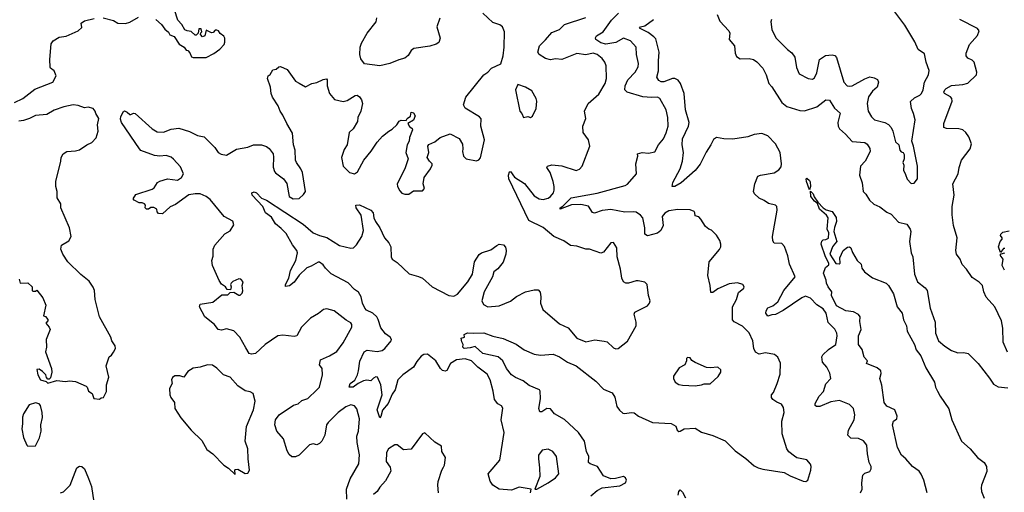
# Model space of a CAD drawing. Extents: x 2293878 to 2522763, y 823964 to 1006972.
# Tile 122 of 256: x 2332120 to 2339956, y 953719 to 957483. Entities that reach past the tile are written whole.
import ezdxf

# ---------------------------------------------------------------- set-up
doc = ezdxf.new("R2010")
doc.units = 0

msp = doc.modelspace()

# ---------------------------------------------------------------- linework, layer by layer
at = {"layer": '0CON20XD'}
for points in [[(2333203.3, 957485), (2333247.5, 957445), (2333275, 957407.5), (2333303.9, 957383.9), (2333315, 957362.5), (2333349.3, 957349.3), (2333388.3, 957288.3), (2333430, 957265), (2333445, 957240), (2333458.3, 957238.3), (2333475, 957220), (2333487, 957187), (2333500.7, 957180.7), (2333605, 957181.2), (2333665, 957213.3), (2333711.7, 957248.3), (2333745.8, 957284.2), (2333753.3, 957305), (2333753.3, 957335), (2333745, 957352.5), (2333715, 957372.5), (2333703, 957393), (2333689.3, 957399.3), (2333675, 957400), (2333658.3, 957381.7), (2333645, 957377.5), (2333605, 957400), (2333592.5, 957355), (2333575, 957347.5), (2333560, 957365), (2333561.7, 957378.3), (2333570, 957385), (2333565, 957410), (2333545, 957410), (2333540, 957375), (2333525, 957360), (2333515, 957360), (2333485, 957390), (2333453, 957393), (2333433.3, 957403.3), (2333410, 957445), (2333378.3, 957478.3), (2333325, 957647.5)], [(2334724.1, 953664.1), (2334721.4, 953745), (2334748.6, 953825), (2334819.4, 953945), (2334823, 954017), (2334805.5, 954115), (2334803.6, 954165), (2334817.3, 954205), (2334823.3, 954305), (2334802.9, 954382.9), (2334785, 954406.7), (2334755, 954416), (2334715, 954400), (2334655, 954355.7), (2334576, 954275), (2334562.5, 954255), (2334548.9, 954175), (2334525, 954126.2), (2334505, 954106.2), (2334485, 954098), (2334455, 954104.2), (2334425, 954098), (2334345, 954015.8), (2334315, 954000.6), (2334285, 954001.4), (2334265, 954020), (2334248, 954048), (2334219.2, 954145), (2334167.5, 954205), (2334150.8, 954255), (2334156, 954295), (2334185, 954336.9), (2334297.8, 954412.2), (2334335.4, 954424.6), (2334365, 954449.2), (2334413.8, 954465), (2334485.3, 954534.7), (2334506.1, 954556.1), (2334528.6, 954655), (2334526.9, 954705), (2334507.1, 954735), (2334512.5, 954775), (2334584.5, 954805.5), (2334645, 954840), (2334695, 954909.2), (2334762.9, 955035), (2334764, 955055), (2334755, 955068), (2334718.7, 955088.7), (2334622.5, 955165), (2334565, 955178.8), (2334536.4, 955173.6), (2334496.9, 955143.1), (2334433.1, 955106.9), (2334362.5, 955035), (2334325, 954964), (2334305, 954960.6), (2334215, 954971.4), (2334175, 954964), (2334073.8, 954895), (2333996.8, 954823.2), (2333965, 954818), (2333945, 954824), (2333919.1, 954869.1), (2333872.5, 954955), (2333825, 955004), (2333765, 955020), (2333725, 955010), (2333700, 955015), (2333670, 955055), (2333594.2, 955115), (2333550, 955195), (2333555, 955217.5), (2333655.9, 955234.1), (2333729.5, 955290.5), (2333775, 955291.2), (2333795, 955310), (2333825, 955312.5), (2333865, 955290), (2333875, 955290), (2333890, 955305), (2333896.1, 955323.9), (2333890, 955365), (2333897.5, 955395), (2333880, 955415), (2333865, 955420), (2333815, 955397.5), (2333802.5, 955385), (2333797.5, 955375), (2333802.5, 955355), (2333798.3, 955331.7), (2333770, 955335), (2333756.4, 955356.4), (2333725, 955377.5), (2333706.7, 955405), (2333653.9, 955523.9), (2333649.2, 955565), (2333659.5, 955600.5), (2333660, 955655), (2333671.7, 955688.3), (2333753, 955777), (2333795, 955800), (2333825, 955850), (2333815, 955878.8), (2333746.2, 955916.2), (2333635, 956050.8), (2333605, 956075.7), (2333555, 956095.8), (2333515, 956096.9), (2333465, 956086.7), (2333358.6, 956011.4), (2333318.3, 955991.7), (2333255, 955937.5), (2333225, 955940), (2333213, 955953), (2333210, 955975), (2333187, 955987), (2333163, 955987), (2333145, 955972.5), (2333130, 955975), (2333117.5, 955985), (2333120, 956005), (2333112.5, 956015), (2333095, 956023.3), (2333070, 956025), (2333030, 956045), (2333022.5, 956055), (2333045, 956090), (2333175, 956133.8), (2333191.2, 956145), (2333216, 956185), (2333235, 956197.1), (2333295.9, 956215.9), (2333375, 956204), (2333408, 956225), (2333422.5, 956255), (2333400.7, 956310.7), (2333345, 956372.5), (2333325, 956386.9), (2333285, 956400), (2333235, 956396.5), (2333191.7, 956401.7), (2333085, 956441.4), (2333073.2, 956453.2), (2332928.9, 956665), (2332921.3, 956691.3), (2332925, 956712.5), (2332945, 956752.5), (2332955, 956757.5), (2332976.4, 956746.4), (2332995, 956727.5), (2333005, 956726.7), (2333025, 956738), (2333040, 956735), (2333175, 956614.2), (2333215, 956589.2), (2333265, 956587.1), (2333325, 956610.6), (2333385, 956618.1), (2333471.7, 956591.7), (2333535, 956560), (2333588.7, 956548.7), (2333672.2, 956465), (2333698.9, 956425), (2333722.2, 956412.2), (2333766.1, 956403.9), (2333845, 956451.4), (2333935, 956467.5), (2333980, 956485), (2334045, 956487.5), (2334085, 956472.9), (2334106.2, 956456.2), (2334136.9, 956415), (2334139.2, 956389.2), (2334138.3, 956308.3), (2334147.5, 956275), (2334155, 956262.5), (2334220, 956215), (2334247, 956177), (2334265, 956073.8), (2334295, 956055.8), (2334345, 956060), (2334379.7, 956090.3), (2334394, 956115), (2334369.2, 956265), (2334358.1, 956295), (2334322.2, 956345), (2334315.5, 956365), (2334311.5, 956445), (2334298.5, 956485), (2334290.3, 956580.3), (2334245, 956656.2), (2334215, 956723.3), (2334192, 956755), (2334175.7, 956795.7), (2334131.2, 956865), (2334121.2, 956895), (2334116.7, 956945), (2334092.5, 957015), (2334097.5, 957035), (2334113, 957047), (2334135, 957082.5), (2334161.7, 957088.3), (2334181.7, 957108.3), (2334195, 957110), (2334247.5, 957085), (2334315, 956993.8), (2334343.9, 956976.1), (2334395, 956949.2), (2334445, 956975.7), (2334485, 956982.9), (2334535, 957006.2), (2334561.7, 957011.7), (2334567.5, 957005), (2334566, 956955), (2334586.1, 956896.1), (2334626.4, 956846.4), (2334695, 956830), (2334725, 956840), (2334790.5, 956879.5), (2334805, 956881.2), (2334825, 956868.8), (2334841.2, 956845), (2334848, 956815), (2334833.8, 956755), (2334810, 956705), (2334807.3, 956672.7), (2334775, 956613.3), (2334740.8, 956585), (2334726.7, 956485), (2334701.4, 956448.6), (2334681.4, 956385), (2334694, 956315), (2334743.3, 956265), (2334785, 956255.8), (2334808.9, 956271.1), (2334858.6, 956365), (2334917.1, 956435), (2334963.6, 956506.4), (2335006.2, 956555), (2335057.5, 956595), (2335085, 956610), (2335122.5, 956645), (2335140, 956675), (2335155, 956682.5), (2335195, 956680), (2335203.6, 956696.4), (2335230, 956715), (2335235, 956747.5), (2335255, 956740), (2335266.1, 956716.1), (2335255, 956682.5), (2335210, 956655), (2335221.7, 956631.7), (2335242.5, 956615), (2335246.2, 956605), (2335223.3, 956545), (2335220, 956515), (2335204.2, 956485), (2335193.8, 956425), (2335212.5, 956375), (2335186, 956295), (2335124.4, 956174.4), (2335125.6, 956155), (2335145, 956119.2), (2335161.4, 956101.4), (2335185, 956093.1), (2335215.9, 956094.1), (2335255, 956120), (2335325, 956120), (2335341.7, 956138.3), (2335330, 956175), (2335340, 956225), (2335390, 956295), (2335403.8, 956325), (2335402.5, 956335), (2335380, 956355), (2335363.3, 956385), (2335376, 956425), (2335368.8, 956475), (2335375, 956490), (2335425, 956511.2), (2335465.8, 956544.2), (2335545, 956573.8), (2335617.7, 956537.7), (2335645, 956492.5), (2335645.8, 956455), (2335644.1, 956434.1), (2335652.5, 956395), (2335672.5, 956375), (2335755, 956359.2), (2335774.2, 956365.8), (2335787.3, 956382.7), (2335820, 956525), (2335790, 956635), (2335792.2, 956692.2), (2335778.9, 956708.9), (2335665, 956778.8), (2335650.8, 956805), (2335671.2, 956865), (2335814.2, 957045), (2335845.8, 957064.2), (2335875, 957096.7), (2335947.9, 957132.1), (2335967.1, 957195), (2335975.6, 957265), (2335978.8, 957385), (2335963.3, 957425), (2335941.7, 957441.7), (2335885, 957460), (2335805.7, 957535.7)], [(2336665, 953689.5), (2336715, 953733.6), (2336755, 953755.5), (2336895, 953770.5), (2336940, 953795), (2336950, 953815), (2336940.8, 953835), (2336925, 953845.6), (2336860.5, 953829.5), (2336825, 953827.1), (2336765, 953849.4), (2336717.8, 953925), (2336660, 953945), (2336648, 953955), (2336649.1, 954005), (2336632.1, 954045), (2336615.4, 954125), (2336566.2, 954195), (2336455, 954299.1), (2336376.9, 954345), (2336345, 954384), (2336315, 954387.5), (2336275, 954359.2), (2336260.6, 954360.6), (2336251.1, 954385), (2336255.9, 954415.9), (2336264.2, 954465), (2336262.9, 954525), (2336256.9, 954535), (2336175, 954569.7), (2336127, 954607), (2336065, 954632.6), (2336034.8, 954654.8), (2335994.7, 954705), (2335965.9, 954765.9), (2335928.2, 954798.2), (2335806.2, 954825), (2335745, 954880), (2335705, 954868.1), (2335657.5, 954865), (2335647.5, 954875), (2335650, 954895), (2335637.7, 954917.7), (2335633, 954947), (2335660, 954955), (2335657.5, 954975), (2335685, 954990), (2335735, 954985.6), (2335815, 954989.4), (2335885, 954962.9), (2335966.7, 954945), (2336069.8, 954899.8), (2336135, 954854.4), (2336215, 954818.9), (2336265, 954811.5), (2336365, 954818.5), (2336417.2, 954797.2), (2336478.8, 954755), (2336548, 954725), (2336703.8, 954605), (2336765, 954541.2), (2336835, 954510), (2336855.8, 954475.8), (2336871.7, 954401.7), (2336892.4, 954372.4), (2336919.2, 954349.2), (2336936.4, 954346.4), (2336985, 954355.6), (2337010.6, 954350.6), (2337044.7, 954324.7), (2337155, 954274.4), (2337305.8, 954265.8), (2337342.5, 954245), (2337352, 954215), (2337365, 954204), (2337377.5, 954205), (2337407, 954223), (2337495, 954228.8), (2337545, 954197.5), (2337635, 954171.2), (2337735, 954127.5), (2337815, 954049.2), (2337899.3, 953989.3), (2337965, 953930.8), (2337996.7, 953915), (2338035, 953903.1), (2338205, 953877.1), (2338250.9, 953850.9), (2338355, 953806.2), (2338376.4, 953803.6), (2338392.5, 953815), (2338416.7, 953895), (2338420, 953925), (2338413.6, 953943.6), (2338385, 953977.5), (2338305, 953993.8), (2338285, 954006.2), (2338242.4, 954042.4), (2338226, 954065), (2338188.6, 954185), (2338185.5, 954285), (2338204.3, 954355), (2338198, 954395), (2338181.7, 954421.7), (2338145, 954437.1), (2338115, 954458), (2338102.2, 954475), (2338104.4, 954495), (2338120, 954515), (2338149.5, 954585), (2338171.1, 954658.9), (2338175, 954747.5), (2338153.8, 954795), (2338125.8, 954815.8), (2338055, 954830), (2338005, 954818), (2337975, 954833.8), (2337962.5, 954865), (2337954.3, 954925), (2337925, 954987.8), (2337872.9, 955042.9), (2337805, 955077.8), (2337792.6, 955092.6), (2337792.7, 955195), (2337824.4, 955255), (2337840.3, 955309.7), (2337883.3, 955345), (2337886, 955355), (2337874.2, 955374.2), (2337833.2, 955386.8), (2337765, 955380), (2337675, 955338), (2337635, 955311.2), (2337621.2, 955311.2), (2337616, 955365), (2337596, 955445), (2337605.8, 955555), (2337688, 955652), (2337699.2, 955675), (2337700, 955695), (2337691.2, 955725), (2337665, 955767.5), (2337626.1, 955806.1), (2337605, 955813.3), (2337577.5, 955835), (2337540, 955895), (2337525, 955913.3), (2337495, 955920), (2337493.8, 955945), (2337487.5, 955955), (2337455, 955967.5), (2337358.7, 955971.3), (2337285, 955961.1), (2337255, 955941.4), (2337233.3, 955915), (2337240, 955845), (2337221.2, 955805), (2337195, 955782.5), (2337115, 955760.8), (2337095.7, 955775.7), (2337095.7, 955824.3), (2337078.5, 955905), (2337061.4, 955925), (2337025, 955949.1), (2337003.7, 955953.7), (2336935, 955950.4), (2336825, 955970.4), (2336755, 955962.1), (2336695, 955941.1), (2336678.2, 955948.2), (2336646.7, 955996.7), (2336585, 956012.2), (2336511.7, 956008.3), (2336422.5, 955975), (2336420, 955985), (2336443.5, 955996.5), (2336510, 956065), (2336641.2, 956088.8), (2336715, 956101.1), (2336938.5, 956161.5), (2336957.9, 956172.1), (2337028.8, 956255), (2337024.2, 956335), (2337040, 956395), (2337037.5, 956415), (2337075, 956426), (2337125, 956420), (2337175, 956431.2), (2337205, 956486.2), (2337244.4, 956535), (2337265, 956581.2), (2337280.9, 956635), (2337278.5, 956705), (2337263.7, 956763.7), (2337214.3, 956855), (2337195, 956866.4), (2337147.6, 956862.4), (2337079.6, 956869.6), (2336955.6, 956905.6), (2336936, 956925), (2336937.8, 956955), (2336959.6, 957005), (2337018.9, 957065), (2337041.6, 957108.4), (2337044.6, 957134.6), (2337029.5, 957205), (2337026.9, 957265), (2336980.8, 957315), (2336925, 957335.4), (2336865, 957301.1), (2336785, 957288.1), (2336745, 957297.5), (2336705.4, 957325), (2336702.4, 957337.6), (2336709.5, 957355), (2336764.3, 957385.7), (2336829.6, 957480.4), (2336884.7, 957535.3)], [(2337669.6, 957525), (2337691.3, 957471.3), (2337764.2, 957395), (2337770.8, 957375), (2337767.5, 957325), (2337808, 957275), (2337813.3, 957215), (2337825, 957189.2), (2337855, 957170), (2337925, 957174.5), (2337959.2, 957165), (2337986.5, 957146.5), (2338035, 957095.7), (2338061.1, 957045), (2338083.1, 956975), (2338106.9, 956946.9), (2338185, 956823.5), (2338225, 956792.4), (2338328.5, 956758.5), (2338365, 956756.8), (2338465, 956788.8), (2338535, 956845.5), (2338565, 956842.5), (2338605, 956777.1), (2338648.8, 956738.8), (2338630.5, 956665), (2338633.6, 956635), (2338645, 956614.4), (2338692.1, 956572.1), (2338745, 956512.5), (2338845, 956505.7), (2338865, 956491.2), (2338886.4, 956456.4), (2338887.9, 956432.1), (2338848.8, 956355), (2338812, 956315), (2338803.8, 956245), (2338824.6, 956184.6), (2338832.9, 956115), (2338855, 956092), (2338882.5, 956045), (2338917.5, 956012.5), (2338965, 955992.5), (2339021.1, 955951.1), (2339055, 955934.2), (2339115, 955871.4), (2339180, 955855), (2339206.2, 955815), (2339212, 955795), (2339201.4, 955715), (2339215.8, 955625.8), (2339229.2, 955595), (2339241.2, 955455), (2339266, 955395), (2339327, 955347), (2339342.5, 955325), (2339366.3, 955186.3), (2339405.9, 955074.1), (2339409.4, 954985), (2339431.1, 954925), (2339482.4, 954882.4), (2339535, 954849.2), (2339585, 954830), (2339635, 954832.9), (2339668.8, 954825), (2339748, 954745), (2339838.9, 954628.9), (2339868.8, 954578.8), (2339907.7, 954557.7), (2339985, 954551.4)], [(2338104.4, 957485), (2338098.9, 957465), (2338106, 957405), (2338138.7, 957338.7), (2338230, 957245), (2338265, 957218), (2338289.2, 957185), (2338303, 957103), (2338322.5, 957052.5), (2338395, 957014), (2338429.5, 957010.5), (2338445, 957020), (2338465, 957060), (2338485.8, 957165), (2338533.4, 957196.6), (2338585, 957204), (2338607.5, 957197.5), (2338621.2, 957181.2), (2338680, 956985), (2338705, 956957.1), (2338725, 956952.2), (2338745, 956955.6), (2338845, 957013.1), (2338885, 957027.1), (2338920.9, 957020.9), (2338945.5, 957005.5), (2338955.7, 956985), (2338942.9, 956945), (2338907.3, 956912.7), (2338875, 956867.5), (2338864.5, 956815), (2338873.1, 956755), (2338899.1, 956709.1), (2338922, 956685), (2339005.3, 956665.3), (2339035, 956647.1), (2339055.3, 956625.3), (2339069.1, 956595), (2339089.5, 956509.5), (2339116.7, 956485), (2339125, 956442.5), (2339135, 956430), (2339150, 956425), (2339159.3, 956409.3), (2339160, 956375), (2339147.5, 956345), (2339156.7, 956325), (2339153.8, 956285), (2339170.7, 956249.3), (2339182.4, 956212.4), (2339215, 956178.8), (2339239.2, 956180.8), (2339266.2, 956215), (2339264.2, 956315.8), (2339234.3, 956475), (2339220.8, 956515), (2339245.7, 956685), (2339234.3, 956735), (2339217.5, 956775), (2339209.3, 956830.7), (2339240.2, 956859.8), (2339285, 956881.1), (2339298.2, 956895), (2339310.4, 956925), (2339320, 956985), (2339352.7, 957045), (2339359.1, 957079.1), (2339334.6, 957144.6), (2339319.7, 957209.7), (2339270, 957245), (2339245, 957306.7), (2339165, 957438.1), (2339085.5, 957545)], [(2332077.6, 956822.4), (2332145, 956855.6), (2332241.1, 956928.9), (2332384, 956985), (2332410, 957035), (2332393.3, 957075), (2332366, 957096), (2332362.5, 957105), (2332360.5, 957165), (2332369.7, 957290.3), (2332386.6, 957313.4), (2332433.3, 957345), (2332488.8, 957351.2), (2332586.1, 957393.9), (2332615, 957420), (2332610, 957455), (2332635, 957472.5), (2332713.6, 957493.6)], [(2332785, 957498.8), (2332865, 957477.5), (2332900, 957455), (2332962.3, 957452.3), (2332997, 957463), (2333065.9, 957504.1)], [(2335462.5, 957495), (2335438.8, 957425), (2335466, 957335), (2335455, 957300), (2335435, 957288), (2335385, 957273.3), (2335255.7, 957254.3), (2335235, 957238), (2335212.5, 957197.5), (2335185, 957175.7), (2335136.6, 957163.4), (2335065.7, 957134.3), (2334985, 957116), (2334865, 957132.5), (2334835, 957170), (2334825.6, 957205), (2334829.1, 957265), (2334840.4, 957295), (2334884.8, 957375.2), (2334956.9, 957465), (2334963, 957497)], [(2336547.7, 956282.3), (2336575, 956292), (2336597.1, 956315), (2336658.1, 956475), (2336647.5, 956525), (2336604.2, 956585), (2336602.9, 956635), (2336625.8, 956695), (2336614.4, 956755), (2336644.3, 956815), (2336730.2, 956889.8), (2336780.6, 956975), (2336790.5, 957015), (2336786.6, 957116.6), (2336776.9, 957145), (2336754.4, 957175), (2336715.2, 957205.2), (2336685, 957215.3), (2336625, 957202.1), (2336555, 957214.6), (2336435, 957164.5), (2336385, 957170.4), (2336345, 957164.3), (2336305, 957172.5), (2336255, 957206), (2336242.9, 957225), (2336255.6, 957275), (2336305, 957321.5), (2336355, 957380.5), (2336415, 957405.6), (2336454.5, 957445.5), (2336625, 957500.4)], [(2338811.2, 953715), (2338824.2, 953745), (2338820.8, 953795), (2338830, 953855), (2338845, 953872), (2338885, 953884), (2338895.6, 953905), (2338895.7, 953925), (2338880, 953955), (2338866.9, 954025), (2338862.9, 954095), (2338835, 954128.6), (2338795, 954146.2), (2338735, 954150), (2338711.4, 954175), (2338715.8, 954215), (2338762, 954295), (2338765.8, 954335), (2338755.6, 954385.6), (2338725, 954418.8), (2338645, 954451.1), (2338575, 954440), (2338488.8, 954401.2), (2338460.9, 954400.9), (2338450, 954410), (2338451.4, 954425), (2338482.5, 954485), (2338517.5, 954522.5), (2338535, 954583.3), (2338575.8, 954624.2), (2338568.3, 954668.3), (2338544, 954715), (2338508.8, 954755), (2338503.3, 954796.7), (2338512.5, 954815), (2338556.2, 954855), (2338614, 954895), (2338627.1, 954965), (2338624.4, 954985), (2338607.7, 955017.7), (2338555, 955070), (2338537.5, 955145), (2338515, 955179.6), (2338465, 955210.6), (2338414.2, 955265), (2338375, 955280), (2338345, 955268.9), (2338195, 955165.7), (2338135, 955134.2), (2338105, 955133.3), (2338075, 955122.5), (2338058, 955145), (2338060, 955165), (2338073, 955187), (2338115, 955204), (2338153.1, 955236.9), (2338200.5, 955325), (2338292, 955435), (2338247.5, 955535), (2338232.7, 955602.7), (2338207.5, 955677.5), (2338185, 955700), (2338125, 955704), (2338112.9, 955722.9), (2338112.2, 955755), (2338147.1, 955965), (2338146.1, 955996.1), (2338135, 956006.2), (2338078.8, 956018.8), (2338045, 956043.3), (2338005, 956062), (2337968, 956095), (2337960, 956115), (2337970.8, 956175), (2337995, 956235.8), (2338015, 956245.6), (2338125, 956262.9), (2338162.6, 956287.4), (2338179.5, 956310.5), (2338183.6, 956335), (2338173.4, 956425), (2338135, 956495.4), (2338075, 956558.2), (2338025, 956577.3), (2337965, 956568.2), (2337915, 956548.8), (2337795, 956530.9), (2337725, 956533.6), (2337665, 956544.4), (2337642.4, 956527.6), (2337621.2, 956485), (2337583.4, 956426.6), (2337535, 956332.5), (2337495, 956281.4), (2337385, 956182.5), (2337335, 956154), (2337313.6, 956153.6), (2337318.6, 956185), (2337376.9, 956295), (2337395.6, 956355), (2337402.5, 956425), (2337393.1, 956485), (2337395.3, 956535), (2337442.2, 956635), (2337447.6, 956665), (2337419.4, 956765), (2337409.4, 956895), (2337379.2, 956975), (2337360.7, 957000.7), (2337335, 957015.4), (2337315, 957014.5), (2337245, 956988), (2337225, 956988.5), (2337207.4, 956997.4), (2337190.8, 957025), (2337204.6, 957075), (2337204.5, 957154.5), (2337210, 957225), (2337181.3, 957331.3), (2337167.6, 957347.6), (2337120.4, 957380.4), (2337053.8, 957415), (2337060, 957425), (2337095, 957434.2), (2337164.4, 957485)], [(2339980.6, 954835), (2339946.7, 954915), (2339944.5, 955025), (2339932.7, 955085), (2339880, 955195), (2339811.7, 955271.7), (2339792, 955315), (2339782.9, 955365), (2339755, 955392.5), (2339699.8, 955429.8), (2339656.2, 955495), (2339621.9, 955531.9), (2339605, 955574.3), (2339576.5, 955615), (2339571.5, 955645), (2339581.9, 955745), (2339550.8, 955845), (2339541.8, 955928.2), (2339541.5, 955995), (2339557.1, 956085), (2339545.6, 956175), (2339590, 956255), (2339596.4, 956305), (2339615.5, 956364.5), (2339684.5, 956455), (2339693.8, 956495), (2339675, 956548.6), (2339649.5, 956585), (2339625, 956604.5), (2339595, 956613.8), (2339495.6, 956615.6), (2339474, 956625), (2339473.5, 956655), (2339541.2, 956835), (2339537.1, 956855), (2339527.4, 956867.4), (2339481.2, 956895), (2339476, 956905), (2339482.5, 956925), (2339492.9, 956935), (2339535, 956960), (2339625, 956967.9), (2339665, 956978.5), (2339734.4, 957045), (2339737.9, 957065), (2339717.3, 957145), (2339701.1, 957161.1), (2339665, 957176.7), (2339652, 957195), (2339652.9, 957215), (2339679.4, 957285), (2339743.8, 957356.2), (2339757.1, 957395), (2339743.2, 957413.2), (2339602.5, 957485)], [(2336185, 956703.3), (2336200, 956715), (2336230, 956775), (2336235.8, 956835), (2336230.8, 956855), (2336195, 956916), (2336145.9, 956945.9), (2336085, 956967.5), (2336066.2, 956925), (2336100, 956755), (2336116.1, 956736.1), (2336130, 956705), (2336165, 956712.5), (2336185, 956703.3)], [(2332116.7, 955415), (2332122.5, 955385), (2332185, 955387.5), (2332220, 955355), (2332220, 955325), (2332225, 955320), (2332245, 955320), (2332255, 955330), (2332305, 955267.5), (2332328.3, 955208.3), (2332310, 955125), (2332325, 955120), (2332342.5, 955095), (2332342.5, 955085), (2332327.5, 955065), (2332353.3, 955035), (2332361.2, 955015), (2332330, 954935), (2332333.8, 954875), (2332326.4, 954836.4), (2332373.8, 954705), (2332376.2, 954675), (2332365, 954630), (2332355, 954620), (2332345, 954620), (2332333, 954633), (2332327.5, 954655), (2332301.7, 954681.7), (2332275, 954698.8), (2332255, 954696.7), (2332265, 954653.3), (2332285, 954613.8), (2332331.7, 954601.7), (2332345, 954587.5), (2332415, 954610), (2332485, 954600), (2332516.4, 954606.4), (2332565, 954602.5), (2332647.5, 954565), (2332657.5, 954555), (2332667.5, 954525), (2332697.5, 954505), (2332710, 954465), (2332755, 954460), (2332768.3, 954471.7), (2332785.9, 954474.1), (2332809.3, 954520.7), (2332810, 954575), (2332830, 954635), (2332808.8, 954725), (2332831.7, 954798.3), (2332849.5, 954810.5), (2332865.7, 954834.3), (2332882, 954865), (2332880.6, 954885), (2332854.3, 954925), (2332844.2, 954955), (2332755, 955117.5), (2332719.2, 955255), (2332713.8, 955325), (2332703.9, 955353.9), (2332671.7, 955401.7), (2332605, 955454), (2332503.8, 955553.8), (2332464, 955615), (2332447.5, 955655), (2332453.6, 955686.4), (2332509.5, 955720.5), (2332528.8, 955755), (2332515.8, 955825), (2332448, 955985), (2332446, 956015), (2332419.2, 956065), (2332418.5, 956115), (2332408.2, 956155), (2332408.2, 956195), (2332448.2, 956355), (2332450, 956385), (2332466.7, 956415), (2332495, 956433.8), (2332565, 956437.5), (2332595, 956446.7), (2332655, 956485.8), (2332695, 956503.8), (2332727.6, 956542.4), (2332744.2, 956595), (2332738.1, 956645), (2332749.4, 956695), (2332725.8, 956735), (2332721.2, 956755), (2332704.3, 956774.3), (2332665.8, 956785.8), (2332635, 956781.9), (2332585, 956798.2), (2332545, 956803.6), (2332471.7, 956788.3), (2332395, 956763.3), (2332335, 956728.6), (2332245, 956718.9), (2332196.7, 956695), (2332150.3, 956679.7), (2332113.3, 956675)], [(2336183.8, 953715), (2336190, 953745), (2336095, 953760.8), (2336035, 953736.2), (2335935, 953744), (2335886.2, 953775), (2335865, 953807.5), (2335848.8, 953865), (2335940.8, 953975), (2335975.6, 954195), (2335951.9, 954295), (2335965, 954390), (2335955, 954407.5), (2335925, 954423.8), (2335897.4, 954457.4), (2335887.5, 954525), (2335863.6, 954613.6), (2335840.9, 954660.9), (2335766.3, 954716.3), (2335715, 954766.2), (2335665, 954781.1), (2335595, 954774.5), (2335549.5, 954745), (2335519.8, 954690.2), (2335505, 954684.5), (2335485, 954689.5), (2335468.5, 954705), (2335432.5, 954765), (2335365, 954818.1), (2335335, 954816.5), (2335316.1, 954803.9), (2335279.5, 954760.5), (2335253.3, 954716.7), (2335167.8, 954655), (2335130.5, 954615), (2335106.9, 954535), (2335085, 954500), (2335052.9, 954425), (2335007.6, 954372.4), (2334995, 954323.3), (2334985, 954312.5), (2334965.4, 954375), (2335005.3, 954495.3), (2334994.1, 954574.1), (2334967.5, 954635), (2334955, 954637.5), (2334935, 954627.5), (2334915, 954607.5), (2334882.5, 954612.5), (2334855, 954606.4), (2334814, 954586), (2334775, 954556.4), (2334742, 954555), (2334749.5, 954585), (2334788.2, 954611.8), (2334807.3, 954655), (2334817.5, 954685), (2334825.5, 954764.5), (2334862.6, 954837.4), (2334885, 954851.9), (2334965, 954838.9), (2335005, 954847.8), (2335026.9, 954865), (2335077.5, 954925), (2335080, 954935), (2335067.5, 954955), (2335032, 954982), (2334995, 955027.5), (2334973.9, 955093.9), (2334961.3, 955115), (2334930, 955145), (2334880, 955170), (2334865.3, 955185.3), (2334846.8, 955225), (2334837.5, 955275), (2334815, 955313.5), (2334785.5, 955335), (2334735, 955387.5), (2334598.5, 955458.5), (2334553.6, 955503.6), (2334535, 955531.2), (2334505, 955551.2), (2334495, 955551.2), (2334440.3, 955519.7), (2334405, 955506.9), (2334342.8, 955447.2), (2334305, 955392.9), (2334266.8, 955363.2), (2334235, 955357.5), (2334234.2, 955375), (2334262, 955425), (2334274.2, 955485.8), (2334317.8, 955565), (2334330, 955625), (2334324.4, 955645), (2334290.8, 955690.8), (2334239.9, 955779.9), (2334200.1, 955820.1), (2334155, 955858.1), (2334125, 955910.6), (2334075, 955944), (2334055.7, 955995), (2333971.1, 956085), (2333966.7, 956105), (2333985, 956112.9), (2334005, 956104.3), (2334045, 956060.6), (2334085, 956044.6), (2334375, 955853.3), (2334455, 955784.6), (2334505, 955763.8), (2334565, 955748.5), (2334665, 955685.4), (2334755, 955663.8), (2334776, 955665), (2334800.6, 955689.4), (2334843.3, 955755), (2334855.4, 955804.6), (2334836.2, 955925), (2334797.1, 955985), (2334793.8, 956006.2), (2334825, 956008.1), (2334913.3, 955965), (2334933.8, 955945), (2334939.2, 955905), (2334951.4, 955875), (2334985.5, 955825.5), (2335021.9, 955745), (2335058.6, 955705), (2335074.3, 955675), (2335076.2, 955595), (2335084.3, 955574.3), (2335125, 955550), (2335219.1, 955459.1), (2335295, 955438.6), (2335324.5, 955424.5), (2335402, 955355), (2335535, 955286.5), (2335575, 955282.2), (2335605, 955297.5), (2335685.5, 955395), (2335722.7, 955455), (2335738.6, 955555), (2335776.4, 955613.6), (2335795, 955626.7), (2335869.3, 955650.7), (2335917.5, 955685), (2335935, 955693.8), (2335969.3, 955689.3), (2335985, 955670), (2335991.2, 955645), (2335988.6, 955615), (2335967.6, 955552.4), (2335925, 955499.2), (2335892.5, 955475), (2335882.2, 955435), (2335817.3, 955315), (2335796.9, 955245), (2335810, 955215), (2335845, 955196.5), (2335935, 955204.4), (2336025, 955240.8), (2336072.6, 955277.4), (2336145, 955314.3), (2336215, 955331.4), (2336245, 955332), (2336262.3, 955312.3), (2336268, 955275), (2336266, 955225), (2336283.3, 955175), (2336415, 955060), (2336485, 955029.2), (2336555, 954946), (2336625, 954918), (2336697.7, 954932.3), (2336772.7, 954922.7), (2336795, 954916.2), (2336845, 954870), (2336865, 954861.2), (2336882.5, 954865), (2336958.2, 954921.8), (2337027.1, 955045), (2337026.4, 955075), (2337011.4, 955138.6), (2337015, 955153.3), (2337116.1, 955203.9), (2337132.5, 955225), (2337136.7, 955245), (2337123.3, 955285), (2337112.5, 955375), (2337095, 955392.5), (2337042, 955402), (2337025, 955402.5), (2336964.2, 955384.2), (2336945, 955384.2), (2336925, 955396.2), (2336911.1, 955425), (2336900.9, 955495), (2336873.6, 955595), (2336873.1, 955665), (2336845, 955708), (2336823.8, 955705), (2336765, 955631.2), (2336745, 955624.2), (2336655, 955655.6), (2336625, 955655.6), (2336555, 955678.1), (2336503.3, 955685), (2336449.2, 955720.8), (2336370.8, 955755), (2336285, 955828.1), (2336173.1, 955883.1), (2336012.2, 956215), (2336010, 956245), (2336018.3, 956271.7), (2336025, 956273.3), (2336058.8, 956228.8), (2336138.5, 956178.5), (2336215, 956080.4), (2336255, 956056.2), (2336285, 956050.7), (2336325, 956062.5), (2336345, 956075.5), (2336369.1, 956105), (2336374.6, 956125.4), (2336374.6, 956155), (2336364.6, 956194.6), (2336340.6, 956265), (2336316.2, 956305), (2336320, 956315), (2336355, 956326.9), (2336435, 956320), (2336547.7, 956282.3)], [(2338405, 956127.5), (2338382.2, 956195), (2338380, 956215), (2338385, 956220), (2338405, 956203.3), (2338410.3, 956190.3), (2338413.8, 956155), (2338405, 956127.5)], [(2339342.8, 953715), (2339316.2, 953815), (2339294.2, 953864.2), (2339277.8, 953887.8), (2339224.4, 953925), (2339172.5, 953985), (2339136.9, 954015), (2339106.7, 954076.7), (2339065.6, 954255), (2339074, 954285), (2339102, 954305), (2339104.2, 954325), (2339085.4, 954375.4), (2339021.2, 954405), (2339000, 954435), (2338982.6, 954572.6), (2338964.2, 954625), (2338976.2, 954665), (2338973.3, 954685), (2338945, 954711.2), (2338860, 954745), (2338867.5, 954765), (2338841.2, 954795), (2338824.2, 954855), (2338795.7, 954895), (2338795.6, 954965), (2338816, 955015), (2338805, 955080), (2338809.4, 955115), (2338795.8, 955135.8), (2338755, 955156.4), (2338695, 955164.4), (2338620, 955205), (2338580, 955285), (2338583.3, 955315), (2338553.3, 955355), (2338540, 955385), (2338539.3, 955409.3), (2338517.5, 955465), (2338531.7, 955508.3), (2338558.3, 955531.7), (2338560, 955545), (2338533.8, 955593.8), (2338499.2, 955695), (2338505, 955720), (2338515, 955730), (2338535, 955732.5), (2338556, 955744), (2338560, 955785), (2338546.7, 955815), (2338552.9, 955905), (2338542, 955925), (2338486, 955975), (2338469.3, 956019.3), (2338445, 956038.8), (2338416, 956075), (2338413.3, 956116.7), (2338435, 956095.8), (2338442.9, 956072.9), (2338470.7, 956030.7), (2338513.2, 955983.2), (2338537.9, 955967.9), (2338586.2, 955956.2), (2338617.7, 955907.7), (2338620, 955875), (2338603.4, 955826.6), (2338600.6, 955795), (2338623.6, 955716.4), (2338604.3, 955695.7), (2338588, 955675), (2338568, 955615), (2338615, 955540), (2338641.7, 955538.3), (2338650, 955545), (2338647.5, 955585), (2338672.5, 955645), (2338709.3, 955670.7), (2338725, 955673.3), (2338735, 955666.7), (2338748, 955628), (2338784.2, 955564.2), (2338816.7, 955535), (2338822.5, 955505), (2338843.6, 955473.6), (2338906.9, 955426.9), (2339015, 955383.8), (2339035, 955366.2), (2339075, 955300), (2339104.2, 955195), (2339141.9, 955145), (2339153.1, 955093.1), (2339177.1, 955045), (2339183.2, 955003.2), (2339240.9, 954895), (2339254.5, 954854.5), (2339291.5, 954805), (2339330.8, 954710.8), (2339400.5, 954595), (2339409.5, 954555), (2339424.4, 954525), (2339444.6, 954484.6), (2339513.6, 954383.6), (2339539.5, 954295), (2339615, 954125.8), (2339685.5, 954065.5), (2339742, 953995), (2339795.5, 953955.5), (2339814.4, 953925), (2339817.8, 953885), (2339774.6, 953775.4), (2339771.8, 953755), (2339775.4, 953725), (2339795, 953672.5)], [(2339959.3, 955659.3), (2339948.3, 955661.7), (2339925, 955630), (2339910, 955675), (2339924.1, 955715.9), (2339940, 955735), (2339940, 955745), (2339926.2, 955765), (2339928.8, 955775), (2339945, 955791.2), (2339995, 955800)], [(2339958.8, 955488.8), (2339940, 955525), (2339947.5, 955575), (2339923.8, 955606.2), (2339931.7, 955618.3), (2339960, 955625)], [(2337495, 954566.2), (2337545, 954573.8), (2337566.4, 954583.6), (2337616.1, 954583.9), (2337679.3, 954640.7), (2337700, 954675), (2337700, 954695), (2337675, 954716.7), (2337615, 954709.2), (2337585, 954712), (2337495, 954752.5), (2337469.1, 954769.1), (2337455, 954788.8), (2337435, 954792.5), (2337427.5, 954785), (2337426.2, 954765), (2337413.8, 954735), (2337368.8, 954711.2), (2337322.5, 954645), (2337322.5, 954625), (2337337.5, 954595), (2337365, 954576.7), (2337395, 954571.2), (2337495, 954566.2)], [(2333835, 953860), (2333832.5, 953897.5), (2333838.3, 953901.7), (2333855, 953902.5), (2333915, 953867.5), (2333935, 953870), (2333947.5, 953895), (2333937.5, 953985), (2333936.2, 954065), (2333914, 954125), (2333923.9, 954243.9), (2333980, 954375), (2333993.6, 954443.6), (2333977.5, 954505), (2333955, 954520), (2333915, 954526.7), (2333855.6, 954565.6), (2333795, 954636), (2333741.2, 954655), (2333688.3, 954708.3), (2333655, 954731.9), (2333615.5, 954734.5), (2333555, 954715.8), (2333501.2, 954708.8), (2333458.8, 954681.2), (2333425, 954636.7), (2333395, 954646.2), (2333355, 954647.5), (2333337, 954633), (2333327.5, 954615), (2333332.5, 954585), (2333311.2, 954545), (2333314, 954495), (2333321.4, 954475), (2333350.8, 954435), (2333353.3, 954385), (2333401.7, 954311.7), (2333484.4, 954214.4), (2333570.3, 954130.3), (2333610, 954060), (2333655.7, 954025.7), (2333745, 953934.2), (2333781.2, 953911.2), (2333835, 953860)], [(2332185, 954087.5), (2332245, 954090), (2332278.3, 954151.7), (2332290, 954205), (2332288.6, 954255), (2332301.4, 954315), (2332298.8, 954355), (2332285, 954410), (2332275, 954422.5), (2332245, 954432.5), (2332195, 954416.7), (2332149.2, 954345), (2332141.7, 954318.3), (2332142.5, 954265), (2332136, 954225), (2332150, 954155), (2332177.5, 954095), (2332185, 954087.5)], [(2335491.9, 953918.1), (2335500.5, 953935), (2335508.8, 953995), (2335480, 954045), (2335476, 954085), (2335425, 954119.2), (2335345, 954193.3), (2335326.1, 954183.9), (2335235, 954062.5), (2335175, 954057.5), (2335125, 954096.2), (2335105, 954096.7), (2335054.5, 954065.5), (2335038.6, 954035), (2335037.5, 953965), (2335067.9, 953917.9), (2335074.1, 953885.9), (2335030.3, 953809.7), (2334985, 953760), (2334963.8, 953726.2), (2334935, 953700)], [(2336235, 953743.3), (2336326.3, 953793.7), (2336384.2, 953835), (2336411.2, 953865), (2336392.5, 954005), (2336363.9, 954043.9), (2336325, 954063.3), (2336277.5, 954055), (2336250, 954015), (2336247.5, 953985), (2336257.1, 953915), (2336258.6, 953845), (2336220, 953745), (2336235, 953743.3)], [(2332445, 953714.2), (2332467.9, 953722.1), (2332521.4, 953775), (2332575, 953912.5), (2332595, 953926.7), (2332615, 953923.8), (2332635, 953906.2), (2332668.1, 953828.1), (2332690.4, 953765), (2332717.9, 953587.9)], [(2335453.4, 953713.4), (2335446.4, 953775), (2335449.1, 953805), (2335478.2, 953895), (2335491.9, 953918.1)], [(2337361.4, 953695), (2337366, 953725), (2337375, 953738), (2337395, 953720), (2337419.4, 953675)]]:
    msp.add_lwpolyline(points, dxfattribs=at)

doc.saveas('drawing.dxf')
